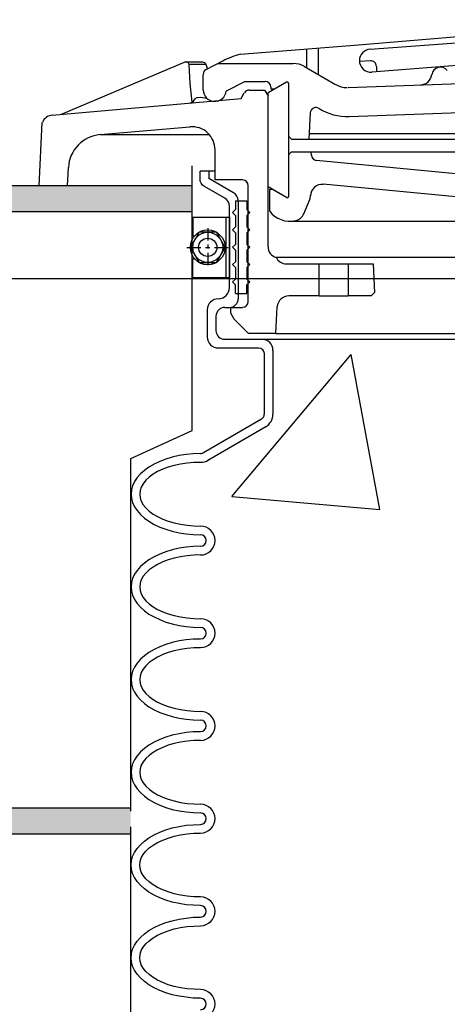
# Model space of a CAD drawing. Extents: x 1081 to 2220, y 0 to 2796.
# Tile 14 of 161: x 1623.91 to 1628.53, y 412.17 to 422.8. Entities that reach past the tile are written whole.
import ezdxf

# ---------------------------------------------------------------- set-up
doc = ezdxf.new("R2010")
doc.units = 0
doc.header["$MEASUREMENT"] = 0
doc.layers.get('DEFPOINTS').update_dxf_attribs({"linetype": 'CONTINUOUS'})
for name, color, linetype in [('CONCRETE-HATCH', 2, 'CONTINUOUS'), ('FREEZE-LINES', 8, 'CONTINUOUS'), ('PEAGRAVEL-HATCH', 3, 'CONTINUOUS'), ('SPILL-BUCKET', 1, 'CONTINUOUS'), ('TANK-SLAB', 6, 'CONTINUOUS')]:
    doc.layers.add(name, color=color, linetype=linetype)

msp = doc.modelspace()

# ---------------------------------------------------------------- hatches: boundary and pattern name
at = {"layer": 'CONCRETE-HATCH'}
h = msp.add_hatch(dxfattribs=at)
h.set_pattern_fill('AR-CONC', color=256, scale=2.67, style=0)
h.set_pattern_definition([(50, (1664.494, 414.289), (19.151, -1.6755), [2.0025, -22.0275]), (355, (1664.494, 414.289), (-3.705, 20.0835), [1.602, -17.622]), (100.45, (1666.09, 414.149), (15.446, 18.408), [1.702, -18.7205]), (46.184, (1664.494, 419.629), (28.495, -4.419), [3.004, -33.041]), (96.636, (1666.868, 419.26), (24.955, 26.009), [2.553, -28.081]), (351.184, (1664.494, 419.63), (24.955, 26.009), [2.403, -26.433]), (21, (1667.164, 418.294), (15.9374, -10.75), [2.0025, -22.0275]), (326, (1667.164, 418.294), (6.4965, 19.3615), [1.602, -17.622]), (71.45, (1668.492, 417.398), (22.434, 8.6116), [1.702, -18.7205]), (37.5, (1664.4935, 414.2886), (0.3247, 8.8883), [0, -17.4084, 0, -17.889, 0, -17.6887]), (7.5, (1664.4935, 414.289), (7.024, 10.5308), [0, -10.1994, 0, -17.0079, 0, -6.7417]), (327.5, (1658.5394, 414.2886), (14.253, -0.6022), [0, -6.675, 0, -20.826, 0, -27.6345]), (317.5, (1655.87, 414.289), (15.571, 2.6728), [0, -8.6775, 0, -13.8306, 0, -19.6245])])
h.paths.add_polyline_path([(1616.69423, 419.87263), (1616.72073, 419.92254), (1616.76557, 419.94932), (1617.15146, 419.94932), (1617.35938, 420.72611), (1631.51432, 420.72611), (1635.4576, 421.21902), (1635.4576, 419.6672), (1634.74218, 418.79096), (1634.74218, 415.964), (1636.25011, 415.964), (1636.25011, 414.28861), (1616.69423, 414.28861)])
at = {"layer": 'PEAGRAVEL-HATCH'}
h = msp.add_hatch(dxfattribs=at)
h.set_pattern_fill('AR-SAND', color=256, scale=7.5, style=0)
h.set_pattern_definition([(37.5, (-30.206, -558.66), (-0.47245, 14.45118), [0, -11.4, 0, -12.75, 0, -12.1875]), (7.5, (-30.206, -558.66), (13.27333, 21.1661), [0, -6.15, 0, -10.275, 0, -3.9375]), (327.5, (-39.431, -558.66), (23.35606, 0.04244), [0, -3.75, 0, -13.5, 0, -17.625]), (317.5, (-39.43, -558.66), (22.54595, 6.58257), [0, -1.875, 0, -8.85, 0, -10.125])])
h.paths.add_polyline_path([(1632.94932, 411.58918), (1633.31828, 412.22111), (1634.33564, 412.72937), (1635.69207, 413.13596), (1636.33633, 416.02859), (1636.33633, 419.49444), (1652.97317, 419.49444), (1652.97317, 418.23066), (1652.98769, 415.18332), (1653.03624, 415.18332), (1660.07751, 415.18332), (1660.07751, 376.74551), (1632.94932, 376.74551)])
edge = h.paths.add_edge_path()
edge.add_line((1600.209, 407.65182), (1599.36869, 410.0156))
edge.add_line((1599.36869, 410.0156), (1600.31827, 411.64197))
edge.add_line((1600.31827, 411.64197), (1601.33563, 412.15023))
edge.add_line((1601.33563, 412.15023), (1602.69206, 412.55683))
edge.add_line((1602.69206, 412.55683), (1603.33632, 415.44945))
edge.add_line((1603.33632, 415.44945), (1605.35056, 418.27956))
edge.add_line((1605.35056, 418.27956), (1622.3187, 419.49444))
edge.add_line((1622.3187, 419.49444), (1622.3187, 416.01367))
edge.add_line((1622.3187, 416.01367), (1623.34812, 412.42443))
edge.add_line((1623.34812, 412.42443), (1624.16201, 410.62862))
edge.add_line((1624.16201, 410.62862), (1626.71191, 408.26004))
edge.add_line((1626.71191, 408.26004), (1626.71191, 408.05696))
edge.add_line((1626.71191, 408.05696), (1626.52441, 408.02571))
edge.add_line((1626.52441, 408.02571), (1626.52441, 407.51226))
edge.add_line((1626.52441, 407.51226), (1626.71191, 407.48101))
edge.add_line((1626.71191, 407.48101), (1626.71191, 406.37501))
edge.add_arc((1626.83691, 406.37501), 0.125, 180, 270)
edge.add_line((1626.83691, 406.25001), (1631.80746, 406.25001))
edge.add_arc((1631.80746, 406.37501), 0.125, 270, 360)
edge.add_line((1631.93246, 406.37501), (1631.93246, 407.48101))
edge.add_line((1631.93246, 407.48101), (1632.11996, 407.51226))
edge.add_line((1632.11996, 407.51226), (1632.11996, 408.02571))
edge.add_line((1632.11996, 408.02571), (1631.93246, 408.05696))
edge.add_line((1631.93246, 408.05696), (1631.93246, 408.35986))
edge.add_line((1631.93246, 408.35986), (1632.3687, 410.59474))
edge.add_line((1632.3687, 410.59474), (1632.94932, 411.58918))
edge.add_line((1632.94932, 411.58918), (1632.94932, 357.003))
edge.add_line((1632.94932, 357.003), (1632.61308, 357.003))
edge.add_line((1632.61308, 357.003), (1632.61308, 357.3538))
edge.add_arc((1632.61308, 358.003), 0.6492, 180, 270, ccw=False)
edge.add_line((1631.96388, 358.003), (1629.33205, 358.003))
edge.add_line((1629.33205, 358.003), (1631.67591, 358.08195))
edge.add_line((1631.67591, 358.08195), (1631.67591, 358.33209))
edge.add_line((1631.67591, 358.33209), (1626.97912, 358.17389))
edge.add_line((1626.97912, 358.17389), (1626.97912, 358.003))
edge.add_line((1626.97912, 358.003), (1626.71388, 358.003))
edge.add_arc((1626.06468, 358.003), 0.6492, 270, 360, ccw=False)
edge.add_line((1626.06468, 357.3538), (1626.06468, 357.003))
edge.add_line((1626.06468, 357.003), (1624.57751, 357.003))
edge.add_line((1624.57751, 357.003), (1623.57751, 359.003))
edge.add_line((1623.57751, 359.003), (1618.57751, 359.003))
edge.add_line((1618.57751, 359.003), (1617.57751, 357.003))
edge.add_line((1617.57751, 357.003), (1608.07751, 357.003))
edge.add_line((1608.07751, 357.003), (1607.07751, 359.003))
edge.add_line((1607.07751, 359.003), (1602.07751, 359.003))
edge.add_line((1602.07751, 359.003), (1601.07751, 357.003))
edge.add_line((1601.07751, 357.003), (1599.60144, 357.003))
edge.add_line((1599.60144, 357.003), (1599.60144, 357.3538))
edge.add_arc((1599.60144, 358.003), 0.6492, 180, 270, ccw=False)
edge.add_line((1598.95224, 358.003), (1598.52373, 358.003))
edge.add_line((1598.52373, 358.003), (1598.5656, 358.51357))
edge.add_arc((1598.68695, 358.54356), 0.125, 50.621892, 193.878148, ccw=False)
edge.add_arc((1598.81183, 358.72216), 0.0938, 240.92541, 360)
edge.add_line((1598.90563, 358.72216), (1598.90563, 359.47206))
edge.add_line((1598.90563, 359.47206), (1599.26687, 364.56586))
edge.add_line((1599.26687, 364.56586), (1600.21377, 364.56604))
edge.add_line((1600.21377, 364.56604), (1600.209, 407.65182))
edge = h.paths.add_edge_path()
edge.add_line((1632.94932, 375.74551), (1660.07751, 375.74551))
edge.add_line((1660.07751, 375.74551), (1660.07751, 358.003))
edge.add_line((1660.07751, 358.003), (1659.82751, 358.003))
edge.add_arc((1659.17831, 358.003), 0.6492, 270, 360, ccw=False)
edge.add_line((1659.17831, 357.3538), (1659.17831, 357.003))
edge.add_line((1659.17831, 357.003), (1657.57751, 357.003))
edge.add_line((1657.57751, 357.003), (1656.57751, 359.003))
edge.add_line((1656.57751, 359.003), (1651.57751, 359.003))
edge.add_line((1651.57751, 359.003), (1650.57751, 357.003))
edge.add_line((1650.57751, 357.003), (1641.07751, 357.003))
edge.add_line((1641.07751, 357.003), (1640.07751, 359.003))
edge.add_line((1640.07751, 359.003), (1635.07751, 359.003))
edge.add_line((1635.07751, 359.003), (1634.07751, 357.003))
edge.add_line((1634.07751, 357.003), (1632.94932, 357.003))
edge.add_line((1632.94932, 357.003), (1632.94932, 375.74551))
at = {"layer": 'TANK-SLAB'}
for points in [[(1625.77546, 421.00736), (1625.77546, 420.72611), (1617.33286, 420.72611), (1617.39809, 421.00736)], [(1616.68095, 414.28861), (1625.11299, 414.28861), (1625.11299, 414.00736), (1616.68095, 414.00736)]]:
    msp.add_hatch(color=256, dxfattribs=at).paths.add_polyline_path(points)

# ---------------------------------------------------------------- linework, layer by layer
at = {"layer": 'DEFPOINTS', "linetype": 'Continuous'}
for points in [[(1625.11299, 414.2585), (1625.11299, 418.06412), (1625.77546, 418.36565), (1625.77546, 421.22488)], [(1625.11299, 410.47435), (1625.11299, 414.08923)]]:
    msp.add_lwpolyline(points, dxfattribs=at)
at = {"layer": 'FREEZE-LINES', "linetype": 'Continuous'}
msp.add_line((1080.74363, 420.00736), (2124.74363, 420.00736), dxfattribs=at)
at = {"layer": 'SPILL-BUCKET', "linetype": 'Continuous'}
for p, q in [((1627.69774, 422.48293), (1632.08609, 422.80172)), ((1627.57193, 422.53091), (1628.846, 422.63859)), ((1626.29786, 422.42962), (1627.57193, 422.53091)), ((1627.01219, 422.48507), (1627.01219, 422.28249)), ((1627.13693, 422.49573), (1627.13693, 422.21106)), ((1625.6976, 422.34326), (1624.35956, 421.77713)), ((1625.70294, 422.3454), (1625.6976, 422.34326)), ((1625.70933, 422.3454), (1625.70294, 422.3454)), ((1625.70933, 422.3454), (1625.71466, 422.3454)), ((1625.72213, 422.34433), (1625.71466, 422.3454)), ((1625.71466, 422.3454), (1625.88632, 422.3454)), ((1625.72959, 422.34113), (1625.72213, 422.34433)), ((1625.73812, 422.3326), (1625.72959, 422.34113)), ((1625.74238, 422.31874), (1625.73812, 422.3326)), ((1625.75518, 422.11404), (1625.74238, 422.31874)), ((1625.9247, 422.31874), (1625.74238, 422.31874)), ((1625.88632, 422.3454), (1625.89591, 422.34433)), ((1625.89591, 422.34433), (1625.90764, 422.339)), ((1625.90764, 422.339), (1625.9183, 422.32834)), ((1625.9183, 422.32834), (1625.9247, 422.31874)), ((1625.9247, 422.31874), (1625.94282, 422.27183)), ((1625.9279, 422.26437), (1626.10595, 422.35606)), ((1626.0537, 422.32834), (1626.86613, 422.32834)), ((1627.58153, 422.34966), (1627.58259, 422.34966)), ((1627.58259, 422.36139), (1627.58259, 422.35926)), ((1627.70094, 422.35819), (1627.58259, 422.34966)), ((1628.86732, 422.32407), (1627.71693, 422.23558)), ((1625.89485, 422.04474), (1625.89485, 422.2068)), ((1626.99087, 422.29529), (1627.32564, 422.10124)), ((1627.45998, 422.06819), (1631.1372, 422.20466)), ((1627.7681, 422.29742), (1627.76917, 422.23878)), ((1625.77437, 421.91253), (1625.75518, 422.11404)), ((1626.3501, 422.13536), (1626.14433, 422.03088)), ((1626.3501, 422.13536), (1626.5644, 422.13536)), ((1626.79469, 422.1279), (1626.59532, 422.01275)), ((1626.81815, 422.11404), (1626.81815, 420.89434)), ((1626.30425, 421.94985), (1626.33944, 422.01062)), ((1626.39381, 422.04154), (1626.55907, 422.04154)), ((1626.55907, 422.04154), (1626.59532, 421.9797)), ((1626.59532, 420.99669), (1626.59532, 422.01275)), ((1626.62624, 422.07352), (1626.62624, 422.05433)), ((1626.62624, 422.05433), (1626.66888, 422.05433)), ((1626.62624, 422.05433), (1626.66888, 422.05433)), ((1624.26361, 421.7718), (1626.30425, 421.94985)), ((1625.74558, 421.9008), (1625.77437, 421.91253)), ((1625.77437, 421.91253), (1625.77543, 421.904)), ((1625.79996, 421.94345), (1625.77543, 421.904)), ((1625.82554, 421.95731), (1625.79996, 421.94345)), ((1625.86179, 421.96264), (1625.82554, 421.95731)), ((1625.93856, 421.94985), (1625.86179, 421.96264)), ((1626.59532, 420.35273), (1626.59532, 421.9797)), ((1627.05164, 421.79525), (1627.03671, 421.51165)), ((1627.47171, 421.75581), (1629.07523, 421.81551)), ((1624.12181, 421.00735), (1624.15699, 421.69184)), ((1624.7807, 421.5607), (1625.75091, 421.64599)), ((1627.03991, 421.57349), (1629.26714, 421.57349)), ((1624.7807, 421.5607), (1625.96201, 421.5607)), ((1626.81815, 421.54257), (1626.84907, 421.51165)), ((1626.84907, 421.51165), (1627.03991, 421.51165)), ((1627.03991, 421.51165), (1630.99646, 421.51165)), ((1626.02279, 421.07239), (1626.02279, 421.39651)), ((1626.81815, 421.34426), (1626.84907, 421.37625)), ((1626.84907, 421.37625), (1631.02099, 421.37625)), ((1627.06443, 421.3368), (1627.06123, 421.37625)), ((1630.59239, 420.95191), (1627.11881, 421.28243)), ((1624.42886, 421.00735), (1624.43846, 421.20673)), ((1626.02279, 421.16728), (1625.86073, 421.16728)), ((1625.95455, 421.16728), (1625.95455, 421.08625)), ((1626.22109, 420.93166), (1625.95455, 421.08625)), ((1626.32025, 421.07239), (1626.02279, 421.07239)), ((1624.32331, 421.00735), (1624.12181, 421.00735)), ((1624.42886, 421.00735), (1624.32331, 421.00735)), ((1626.38208, 419.75887), (1626.38208, 421.00949)), ((1626.79469, 420.88155), (1626.59532, 420.99669)), ((1626.64223, 420.96897), (1626.61024, 420.96897)), ((1626.61024, 420.96897), (1626.61024, 420.73868)), ((1626.79469, 420.88155), (1626.64223, 420.96897)), ((1630.17445, 420.73975), (1627.19237, 421.02441)), ((1626.24242, 420.8453), (1626.36716, 420.8453)), ((1626.24242, 420.8453), (1626.24242, 420.75147)), ((1626.27334, 420.84849), (1626.27334, 419.78872)), ((1626.36716, 420.8453), (1626.36716, 420.75147)), ((1626.9834, 420.70669), (1627.04631, 420.85916)), ((1626.21043, 420.72055), (1626.24242, 420.75147)), ((1626.21043, 420.72055), (1626.24242, 420.68857)), ((1626.39808, 420.72055), (1626.36716, 420.75147)), ((1626.39808, 420.72055), (1626.36716, 420.68857)), ((1626.24242, 420.68857), (1626.24242, 420.56383)), ((1626.36716, 420.68857), (1626.36716, 420.56383)), ((1626.83307, 420.62567), (1630.38768, 420.62567)), ((1626.21043, 420.53291), (1626.24242, 420.56383)), ((1626.21043, 420.53291), (1626.24242, 420.50092)), ((1626.39808, 420.53291), (1626.36716, 420.56383)), ((1626.39808, 420.53291), (1626.36716, 420.50092)), ((1626.24242, 420.50092), (1626.24242, 420.37618)), ((1626.36716, 420.50092), (1626.36716, 420.37618)), ((1626.21043, 420.34526), (1626.24242, 420.37618)), ((1626.21043, 420.34526), (1626.24242, 420.31328)), ((1626.24242, 420.31328), (1626.24242, 420.18854)), ((1626.39808, 420.34526), (1626.36716, 420.37618)), ((1626.39808, 420.34526), (1626.36716, 420.31328)), ((1626.36716, 420.31328), (1626.36716, 420.18854)), ((1626.21043, 420.15762), (1626.24242, 420.18854)), ((1626.39808, 420.15762), (1626.36716, 420.18854)), ((1630.46422, 420.23332), (1626.68274, 420.23332)), ((1626.21043, 420.15762), (1626.24242, 420.12563)), ((1626.24242, 420.12563), (1626.24242, 420.00089)), ((1626.39808, 420.15762), (1626.36716, 420.12563)), ((1626.36716, 420.12563), (1626.36716, 420.00089)), ((1626.79469, 420.16508), (1627.14866, 420.16508)), ((1627.14866, 419.82177), (1627.14866, 420.16508)), ((1627.14866, 420.16508), (1627.46211, 420.16508)), ((1627.46211, 420.16508), (1627.46211, 419.82177)), ((1627.46211, 420.16508), (1627.73079, 420.16508)), ((1627.73079, 420.16508), (1627.74678, 419.85589)), ((1626.21043, 419.96997), (1626.24242, 420.00089)), ((1626.39808, 419.96997), (1626.36716, 420.00089)), ((1626.21043, 419.96997), (1626.24242, 419.93799)), ((1626.24242, 419.84416), (1626.24242, 419.93799)), ((1626.39808, 419.96997), (1626.36716, 419.93799)), ((1626.36716, 419.84416), (1626.36716, 419.93799)), ((1626.24242, 419.84416), (1626.36716, 419.84416)), ((1627.14866, 419.82177), (1626.82028, 419.82177)), ((1627.14866, 419.82177), (1627.46211, 419.82177)), ((1627.7116, 419.82177), (1627.46211, 419.82177)), ((1627.74678, 419.85589), (1627.7116, 419.82177)), ((1625.93962, 419.66931), (1625.93962, 419.37718)), ((1626.12727, 419.6949), (1626.17951, 419.6949)), ((1626.19231, 419.69597), (1626.32025, 419.69597)), ((1626.19231, 419.63413), (1626.19231, 419.69597)), ((1626.67955, 419.4145), (1626.69554, 419.70236)), ((1626.03345, 419.60108), (1626.03345, 419.44542)), ((1626.19231, 419.632), (1626.19231, 419.63413)), ((1626.22856, 419.57016), (1626.19231, 419.632)), ((1626.38315, 419.4145), (1626.22856, 419.57016)), ((1626.12727, 419.35159), (1626.52922, 419.35159)), ((1626.67955, 419.4145), (1626.38315, 419.4145)), ((1626.52922, 419.35159), (1637.7144, 419.35159)), ((1626.67955, 419.4145), (1632.12234, 419.4145)), ((1626.75418, 419.4145), (1637.48837, 419.4145)), ((1626.05904, 419.25777), (1626.49617, 419.25777)), ((1626.64969, 418.54237), (1626.64969, 419.23112)), ((1626.55587, 418.54237), (1626.55587, 419.197)), ((1626.52495, 418.488), (1625.89804, 418.1255)), ((1626.57186, 418.40697), (1625.94496, 418.04447)), ((1625.49183, 418.05833), (1625.42573, 418.03381)), ((1625.56113, 418.07965), (1625.49183, 418.05833)), ((1625.6347, 418.09565), (1625.56113, 418.07965)), ((1625.7104, 418.10737), (1625.6347, 418.09565)), ((1625.78823, 418.11484), (1625.7104, 418.10737)), ((1625.86713, 418.11697), (1625.78823, 418.11484)), ((1625.30952, 417.97197), (1625.25941, 417.93679)), ((1625.36496, 418.00502), (1625.30952, 417.97197)), ((1625.42573, 418.03381), (1625.36496, 418.00502)), ((1625.51742, 417.97091), (1625.45772, 417.94851)), ((1625.58246, 417.98903), (1625.51742, 417.97091)), ((1625.64963, 418.00396), (1625.58246, 417.98903)), ((1625.72106, 418.01462), (1625.64963, 418.00396)), ((1625.79356, 418.02101), (1625.72106, 418.01462)), ((1625.86713, 418.02315), (1625.79356, 418.02101)), ((1625.18158, 417.85789), (1625.15279, 417.81524)), ((1625.21676, 417.8984), (1625.18158, 417.85789)), ((1625.25941, 417.93679), (1625.21676, 417.8984)), ((1625.31058, 417.86216), (1625.2754, 417.8291)), ((1625.35323, 417.89414), (1625.31058, 417.86216)), ((1625.40228, 417.92293), (1625.35323, 417.89414)), ((1625.45772, 417.94851), (1625.40228, 417.92293)), ((1625.13253, 417.77047), (1625.12081, 417.72569)), ((1625.15279, 417.81524), (1625.13253, 417.77047)), ((1625.22636, 417.75554), (1625.21463, 417.71822)), ((1625.24661, 417.79285), (1625.22636, 417.75554)), ((1625.2754, 417.8291), (1625.24661, 417.79285)), ((1625.12081, 417.72569), (1625.11654, 417.67984)), ((1625.11654, 417.67984), (1625.12081, 417.63399)), ((1625.11654, 417.67984), (1625.12081, 417.63399)), ((1625.12081, 417.63399), (1625.13253, 417.58815)), ((1625.12081, 417.63399), (1625.13253, 417.58815)), ((1625.21463, 417.71822), (1625.21036, 417.67984)), ((1625.21036, 417.67984), (1625.21463, 417.64146)), ((1625.21463, 417.64146), (1625.22636, 417.60308)), ((1625.13253, 417.58815), (1625.15279, 417.54444)), ((1625.13253, 417.58815), (1625.15279, 417.54444)), ((1625.15279, 417.54444), (1625.18158, 417.50179)), ((1625.15279, 417.54444), (1625.18158, 417.50179)), ((1625.22636, 417.60308), (1625.24661, 417.56576)), ((1625.24661, 417.56576), (1625.2754, 417.53058)), ((1625.2754, 417.53058), (1625.31058, 417.49646)), ((1625.18158, 417.50179), (1625.21676, 417.46021)), ((1625.18158, 417.50179), (1625.21676, 417.46021)), ((1625.21676, 417.46021), (1625.25941, 417.42183)), ((1625.21676, 417.46021), (1625.25941, 417.42183)), ((1625.25941, 417.42183), (1625.30952, 417.38664)), ((1625.25941, 417.42183), (1625.30952, 417.38664)), ((1625.31058, 417.49646), (1625.35323, 417.46447)), ((1625.35323, 417.46447), (1625.40228, 417.43675)), ((1625.40228, 417.43675), (1625.45772, 417.4101)), ((1625.30952, 417.38664), (1625.36496, 417.35359)), ((1625.30952, 417.38664), (1625.36496, 417.35359)), ((1625.36496, 417.35359), (1625.42573, 417.32481)), ((1625.36496, 417.35359), (1625.42573, 417.32481)), ((1625.42573, 417.32481), (1625.49183, 417.30028)), ((1625.42573, 417.32481), (1625.49183, 417.30028)), ((1625.45772, 417.4101), (1625.51742, 417.38771)), ((1625.51742, 417.38771), (1625.58246, 417.36958)), ((1625.58246, 417.36958), (1625.64963, 417.35466)), ((1625.64963, 417.35466), (1625.72106, 417.344)), ((1625.72106, 417.344), (1625.79356, 417.3376)), ((1625.79356, 417.3376), (1625.86713, 417.33547)), ((1625.49183, 417.30028), (1625.56113, 417.28003)), ((1625.49183, 417.30028), (1625.56113, 417.28003)), ((1625.56113, 417.28003), (1625.6347, 417.26297)), ((1625.56113, 417.28003), (1625.6347, 417.26297)), ((1625.6347, 417.26297), (1625.7104, 417.25124)), ((1625.6347, 417.26297), (1625.7104, 417.25124)), ((1625.7104, 417.25124), (1625.78823, 417.24378)), ((1625.7104, 417.25124), (1625.78823, 417.24378)), ((1625.78823, 417.24378), (1625.86713, 417.24165)), ((1625.78823, 417.24378), (1625.86713, 417.24165)), ((1625.7104, 417.10731), (1625.6347, 417.09558)), ((1625.78823, 417.1137), (1625.7104, 417.10731)), ((1625.86713, 417.1169), (1625.78823, 417.1137)), ((1625.36496, 417.00389), (1625.30952, 416.9719)), ((1625.42573, 417.03268), (1625.36496, 417.00389)), ((1625.49183, 417.05826), (1625.42573, 417.03268)), ((1625.56113, 417.07852), (1625.49183, 417.05826)), ((1625.6347, 417.09558), (1625.56113, 417.07852)), ((1625.64963, 417.00389), (1625.58246, 416.98896)), ((1625.72106, 417.01455), (1625.64963, 417.00389)), ((1625.79356, 417.02095), (1625.72106, 417.01455)), ((1625.86713, 417.02308), (1625.79356, 417.02095)), ((1625.21676, 416.89727), (1625.18158, 416.85676)), ((1625.25941, 416.93565), (1625.21676, 416.89727)), ((1625.30952, 416.9719), (1625.25941, 416.93565)), ((1625.35323, 416.89301), (1625.31058, 416.86209)), ((1625.40228, 416.92179), (1625.35323, 416.89301)), ((1625.45772, 416.94738), (1625.40228, 416.92179)), ((1625.51742, 416.96977), (1625.45772, 416.94738)), ((1625.58246, 416.98896), (1625.51742, 416.96977)), ((1625.15279, 416.81411), (1625.13253, 416.76933)), ((1625.18158, 416.85676), (1625.15279, 416.81411)), ((1625.24661, 416.79279), (1625.22636, 416.75547)), ((1625.2754, 416.82797), (1625.24661, 416.79279)), ((1625.31058, 416.86209), (1625.2754, 416.82797)), ((1625.12081, 416.72455), (1625.11654, 416.67871)), ((1625.11654, 416.67871), (1625.12081, 416.63286)), ((1625.11654, 416.67871), (1625.12081, 416.63286)), ((1625.13253, 416.76933), (1625.12081, 416.72455)), ((1625.21463, 416.71709), (1625.21036, 416.67871)), ((1625.21036, 416.67871), (1625.21463, 416.64032)), ((1625.22636, 416.75547), (1625.21463, 416.71709)), ((1625.12081, 416.63286), (1625.13253, 416.58808)), ((1625.12081, 416.63286), (1625.13253, 416.58808)), ((1625.13253, 416.58808), (1625.15279, 416.5433)), ((1625.13253, 416.58808), (1625.15279, 416.5433)), ((1625.21463, 416.64032), (1625.22636, 416.60194)), ((1625.22636, 416.60194), (1625.24661, 416.56463)), ((1625.15279, 416.5433), (1625.18158, 416.50066)), ((1625.15279, 416.5433), (1625.18158, 416.50066)), ((1625.18158, 416.50066), (1625.21676, 416.46014)), ((1625.18158, 416.50066), (1625.21676, 416.46014)), ((1625.24661, 416.56463), (1625.2754, 416.52944)), ((1625.2754, 416.52944), (1625.31058, 416.49533)), ((1625.31058, 416.49533), (1625.35323, 416.46441)), ((1625.35323, 416.46441), (1625.40228, 416.43562)), ((1625.21676, 416.46014), (1625.25941, 416.42176)), ((1625.21676, 416.46014), (1625.25941, 416.42176)), ((1625.25941, 416.42176), (1625.30952, 416.38551)), ((1625.25941, 416.42176), (1625.30952, 416.38551)), ((1625.30952, 416.38551), (1625.36496, 416.35353)), ((1625.30952, 416.38551), (1625.36496, 416.35353)), ((1625.40228, 416.43562), (1625.45772, 416.41003)), ((1625.45772, 416.41003), (1625.51742, 416.38764)), ((1625.51742, 416.38764), (1625.58246, 416.36845)), ((1625.58246, 416.36845), (1625.64963, 416.35353)), ((1625.36496, 416.35353), (1625.42573, 416.32474)), ((1625.36496, 416.35353), (1625.42573, 416.32474)), ((1625.42573, 416.32474), (1625.49183, 416.29915)), ((1625.42573, 416.32474), (1625.49183, 416.29915)), ((1625.49183, 416.29915), (1625.56113, 416.27889)), ((1625.49183, 416.29915), (1625.56113, 416.27889)), ((1625.56113, 416.27889), (1625.6347, 416.26184)), ((1625.56113, 416.27889), (1625.6347, 416.26184)), ((1625.6347, 416.26184), (1625.7104, 416.25011)), ((1625.6347, 416.26184), (1625.7104, 416.25011)), ((1625.64963, 416.35353), (1625.72106, 416.34286)), ((1625.72106, 416.34286), (1625.79356, 416.33647)), ((1625.79356, 416.33647), (1625.86713, 416.33433)), ((1625.7104, 416.25011), (1625.78823, 416.24371)), ((1625.7104, 416.25011), (1625.78823, 416.24371)), ((1625.78823, 416.24371), (1625.86713, 416.24051)), ((1625.78823, 416.24371), (1625.86713, 416.24051)), ((1625.49183, 416.05713), (1625.42573, 416.03261)), ((1625.56113, 416.07739), (1625.49183, 416.05713)), ((1625.6347, 416.09445), (1625.56113, 416.07739)), ((1625.7104, 416.10618), (1625.6347, 416.09445)), ((1625.78823, 416.11364), (1625.7104, 416.10618)), ((1625.86713, 416.11577), (1625.78823, 416.11364)), ((1625.25941, 415.93559), (1625.21676, 415.8972)), ((1625.30952, 415.97077), (1625.25941, 415.93559)), ((1625.36496, 416.00276), (1625.30952, 415.97077)), ((1625.42573, 416.03261), (1625.36496, 416.00276)), ((1625.45772, 415.94732), (1625.40228, 415.92066)), ((1625.51742, 415.96971), (1625.45772, 415.94732)), ((1625.58246, 415.98783), (1625.51742, 415.96971)), ((1625.64963, 416.00276), (1625.58246, 415.98783)), ((1625.72106, 416.01342), (1625.64963, 416.00276)), ((1625.79356, 416.01981), (1625.72106, 416.01342)), ((1625.86713, 416.02195), (1625.79356, 416.01981)), ((1625.18158, 415.85562), (1625.15279, 415.81298)), ((1625.21676, 415.8972), (1625.18158, 415.85562)), ((1625.2754, 415.82684), (1625.24661, 415.79165)), ((1625.31058, 415.86096), (1625.2754, 415.82684)), ((1625.35323, 415.89188), (1625.31058, 415.86096)), ((1625.40228, 415.92066), (1625.35323, 415.89188)), ((1625.12081, 415.72342), (1625.11654, 415.67757)), ((1625.13253, 415.76927), (1625.12081, 415.72342)), ((1625.15279, 415.81298), (1625.13253, 415.76927)), ((1625.22636, 415.75434), (1625.21463, 415.71596)), ((1625.24661, 415.79165), (1625.22636, 415.75434)), ((1625.11654, 415.67757), (1625.12081, 415.63173)), ((1625.11654, 415.67757), (1625.12081, 415.63173)), ((1625.12081, 415.63173), (1625.13253, 415.58695)), ((1625.12081, 415.63173), (1625.13253, 415.58695)), ((1625.21463, 415.71596), (1625.21036, 415.67757)), ((1625.21036, 415.67757), (1625.21463, 415.63919)), ((1625.21463, 415.63919), (1625.22636, 415.60188)), ((1625.13253, 415.58695), (1625.15279, 415.54217)), ((1625.13253, 415.58695), (1625.15279, 415.54217)), ((1625.15279, 415.54217), (1625.18158, 415.49952)), ((1625.15279, 415.54217), (1625.18158, 415.49952)), ((1625.22636, 415.60188), (1625.24661, 415.56456)), ((1625.24661, 415.56456), (1625.2754, 415.52831)), ((1625.2754, 415.52831), (1625.31058, 415.49526)), ((1625.18158, 415.49952), (1625.21676, 415.45901)), ((1625.18158, 415.49952), (1625.21676, 415.45901)), ((1625.21676, 415.45901), (1625.25941, 415.42063)), ((1625.21676, 415.45901), (1625.25941, 415.42063)), ((1625.25941, 415.42063), (1625.30952, 415.38544)), ((1625.25941, 415.42063), (1625.30952, 415.38544)), ((1625.31058, 415.49526), (1625.35323, 415.46327)), ((1625.35323, 415.46327), (1625.40228, 415.43449)), ((1625.40228, 415.43449), (1625.45772, 415.4089)), ((1625.45772, 415.4089), (1625.51742, 415.38651)), ((1625.30952, 415.38544), (1625.36496, 415.35239)), ((1625.30952, 415.38544), (1625.36496, 415.35239)), ((1625.36496, 415.35239), (1625.42573, 415.32361)), ((1625.36496, 415.35239), (1625.42573, 415.32361)), ((1625.42573, 415.32361), (1625.49183, 415.29908)), ((1625.42573, 415.32361), (1625.49183, 415.29908)), ((1625.49183, 415.29908), (1625.56113, 415.27776)), ((1625.49183, 415.29908), (1625.56113, 415.27776)), ((1625.51742, 415.38651), (1625.58246, 415.36839)), ((1625.58246, 415.36839), (1625.64963, 415.35346)), ((1625.64963, 415.35346), (1625.72106, 415.3428)), ((1625.72106, 415.3428), (1625.79356, 415.3364)), ((1625.79356, 415.3364), (1625.86713, 415.33427)), ((1625.56113, 415.27776), (1625.6347, 415.26177)), ((1625.56113, 415.27776), (1625.6347, 415.26177)), ((1625.6347, 415.26177), (1625.7104, 415.25004)), ((1625.6347, 415.26177), (1625.7104, 415.25004)), ((1625.7104, 415.25004), (1625.78823, 415.24258)), ((1625.7104, 415.25004), (1625.78823, 415.24258)), ((1625.78823, 415.24258), (1625.86713, 415.24045)), ((1625.78823, 415.24258), (1625.86713, 415.24045)), ((1625.6347, 415.09331), (1625.56113, 415.07732)), ((1625.7104, 415.10504), (1625.6347, 415.09331)), ((1625.78823, 415.1125), (1625.7104, 415.10504)), ((1625.86713, 415.11464), (1625.78823, 415.1125)), ((1625.36496, 415.00269), (1625.30952, 414.96964)), ((1625.42573, 415.03148), (1625.36496, 415.00269)), ((1625.49183, 415.056), (1625.42573, 415.03148)), ((1625.56113, 415.07732), (1625.49183, 415.056)), ((1625.58246, 414.9867), (1625.51742, 414.96857)), ((1625.64963, 415.00162), (1625.58246, 414.9867)), ((1625.72106, 415.01228), (1625.64963, 415.00162)), ((1625.79356, 415.01868), (1625.72106, 415.01228)), ((1625.86713, 415.02081), (1625.79356, 415.01868)), ((1625.21676, 414.89607), (1625.18158, 414.85556)), ((1625.25941, 414.93445), (1625.21676, 414.89607)), ((1625.30952, 414.96964), (1625.25941, 414.93445)), ((1625.35323, 414.89181), (1625.31058, 414.85982)), ((1625.40228, 414.92059), (1625.35323, 414.89181)), ((1625.45772, 414.94618), (1625.40228, 414.92059)), ((1625.51742, 414.96857), (1625.45772, 414.94618)), ((1625.13253, 414.76813), (1625.12081, 414.72335)), ((1625.15279, 414.81291), (1625.13253, 414.76813)), ((1625.18158, 414.85556), (1625.15279, 414.81291)), ((1625.24661, 414.79052), (1625.22636, 414.75321)), ((1625.2754, 414.82677), (1625.24661, 414.79052)), ((1625.31058, 414.85982), (1625.2754, 414.82677)), ((1625.12081, 414.72335), (1625.11654, 414.67751)), ((1625.11654, 414.67751), (1625.12081, 414.63166)), ((1625.11654, 414.67751), (1625.12081, 414.63166)), ((1625.21463, 414.71589), (1625.21036, 414.67751)), ((1625.21036, 414.67751), (1625.21463, 414.63806)), ((1625.22636, 414.75321), (1625.21463, 414.71589)), ((1625.12081, 414.63166), (1625.13253, 414.58582)), ((1625.12081, 414.63166), (1625.13253, 414.58582)), ((1625.13253, 414.58582), (1625.15279, 414.5421)), ((1625.13253, 414.58582), (1625.15279, 414.5421)), ((1625.21463, 414.63806), (1625.22636, 414.60074)), ((1625.22636, 414.60074), (1625.24661, 414.56343)), ((1625.24661, 414.56343), (1625.2754, 414.52824)), ((1625.15279, 414.5421), (1625.18158, 414.49946)), ((1625.15279, 414.5421), (1625.18158, 414.49946)), ((1625.18158, 414.49946), (1625.21676, 414.45788)), ((1625.18158, 414.49946), (1625.21676, 414.45788)), ((1625.21676, 414.45788), (1625.25941, 414.4195)), ((1625.21676, 414.45788), (1625.25941, 414.4195)), ((1625.2754, 414.52824), (1625.31058, 414.49413)), ((1625.31058, 414.49413), (1625.35323, 414.46214)), ((1625.35323, 414.46214), (1625.40228, 414.43336)), ((1625.25941, 414.4195), (1625.30952, 414.38431)), ((1625.25941, 414.4195), (1625.30952, 414.38431)), ((1625.30952, 414.38431), (1625.36496, 414.35126)), ((1625.30952, 414.38431), (1625.36496, 414.35126)), ((1625.36496, 414.35126), (1625.42573, 414.32247)), ((1625.36496, 414.35126), (1625.42573, 414.32247)), ((1625.40228, 414.43336), (1625.45772, 414.40777)), ((1625.45772, 414.40777), (1625.51742, 414.38538)), ((1625.51742, 414.38538), (1625.58246, 414.36725)), ((1625.58246, 414.36725), (1625.64963, 414.35233)), ((1625.64963, 414.35233), (1625.72106, 414.34167)), ((1625.72106, 414.34167), (1625.79356, 414.33527)), ((1625.42573, 414.32247), (1625.49183, 414.29795)), ((1625.42573, 414.32247), (1625.49183, 414.29795)), ((1625.49183, 414.29795), (1625.56113, 414.27663)), ((1625.49183, 414.29795), (1625.56113, 414.27663)), ((1625.56113, 414.27663), (1625.6347, 414.26064)), ((1625.56113, 414.27663), (1625.6347, 414.26064)), ((1625.6347, 414.26064), (1625.7104, 414.24891)), ((1625.6347, 414.26064), (1625.7104, 414.24891)), ((1625.7104, 414.24891), (1625.78823, 414.24144)), ((1625.7104, 414.24891), (1625.78823, 414.24144)), ((1625.78823, 414.24144), (1625.86713, 414.23931)), ((1625.78823, 414.24144), (1625.86713, 414.23931)), ((1625.79356, 414.33527), (1625.86713, 414.33314)), ((1625.36496, 414.00156), (1625.42573, 414.03034)), ((1625.36496, 414.00156), (1625.42573, 414.03034)), ((1625.42573, 414.03034), (1625.49183, 414.05593)), ((1625.42573, 414.03034), (1625.49183, 414.05593)), ((1625.49183, 414.05593), (1625.56113, 414.07619)), ((1625.49183, 414.05593), (1625.56113, 414.07619)), ((1625.56113, 414.07619), (1625.6347, 414.09325)), ((1625.56113, 414.07619), (1625.6347, 414.09325)), ((1625.6347, 414.09325), (1625.7104, 414.10497)), ((1625.6347, 414.09325), (1625.7104, 414.10497)), ((1625.7104, 414.10497), (1625.78823, 414.11137)), ((1625.7104, 414.10497), (1625.78823, 414.11137)), ((1625.72106, 414.01222), (1625.79356, 414.01862)), ((1625.78823, 414.11137), (1625.86713, 414.11457)), ((1625.78823, 414.11137), (1625.86713, 414.11457)), ((1625.79356, 414.01862), (1625.86713, 414.02075)), ((1625.21676, 413.89494), (1625.25941, 413.93332)), ((1625.21676, 413.89494), (1625.25941, 413.93332)), ((1625.25941, 413.93332), (1625.30952, 413.96957)), ((1625.25941, 413.93332), (1625.30952, 413.96957)), ((1625.30952, 413.96957), (1625.36496, 414.00156)), ((1625.30952, 413.96957), (1625.36496, 414.00156)), ((1625.35323, 413.89068), (1625.40228, 413.91946)), ((1625.40228, 413.91946), (1625.45772, 413.94505)), ((1625.45772, 413.94505), (1625.51742, 413.96744)), ((1625.51742, 413.96744), (1625.58246, 413.98663)), ((1625.58246, 413.98663), (1625.64963, 414.00156)), ((1625.64963, 414.00156), (1625.72106, 414.01222)), ((1625.13253, 413.767), (1625.15279, 413.81178)), ((1625.13253, 413.767), (1625.15279, 413.81178)), ((1625.15279, 413.81178), (1625.18158, 413.85443)), ((1625.15279, 413.81178), (1625.18158, 413.85443)), ((1625.18158, 413.85443), (1625.21676, 413.89494)), ((1625.18158, 413.85443), (1625.21676, 413.89494)), ((1625.24661, 413.79046), (1625.2754, 413.82564)), ((1625.2754, 413.82564), (1625.31058, 413.85976)), ((1625.31058, 413.85976), (1625.35323, 413.89068)), ((1625.11654, 413.67637), (1625.12081, 413.72222)), ((1625.11654, 413.67637), (1625.12081, 413.72222)), ((1625.12081, 413.72222), (1625.13253, 413.767)), ((1625.12081, 413.72222), (1625.13253, 413.767)), ((1625.21036, 413.67637), (1625.21463, 413.71476)), ((1625.21463, 413.71476), (1625.22636, 413.75314)), ((1625.22636, 413.75314), (1625.24661, 413.79046)), ((1625.12081, 413.63053), (1625.11654, 413.67637)), ((1625.13253, 413.58575), (1625.12081, 413.63053)), ((1625.21463, 413.63799), (1625.21036, 413.67637)), ((1625.22636, 413.59961), (1625.21463, 413.63799)), ((1625.24661, 413.56229), (1625.22636, 413.59961)), ((1625.15279, 413.54097), (1625.13253, 413.58575)), ((1625.18158, 413.49832), (1625.15279, 413.54097)), ((1625.21676, 413.45781), (1625.18158, 413.49832)), ((1625.2754, 413.52711), (1625.24661, 413.56229)), ((1625.31058, 413.49299), (1625.2754, 413.52711)), ((1625.35323, 413.46208), (1625.31058, 413.49299)), ((1625.25941, 413.41943), (1625.21676, 413.45781)), ((1625.30952, 413.38318), (1625.25941, 413.41943)), ((1625.36496, 413.35119), (1625.30952, 413.38318)), ((1625.40228, 413.43329), (1625.35323, 413.46208)), ((1625.45772, 413.4077), (1625.40228, 413.43329)), ((1625.51742, 413.38531), (1625.45772, 413.4077)), ((1625.58246, 413.36612), (1625.51742, 413.38531)), ((1625.42573, 413.32241), (1625.36496, 413.35119)), ((1625.49183, 413.29682), (1625.42573, 413.32241)), ((1625.56113, 413.27656), (1625.49183, 413.29682)), ((1625.6347, 413.2595), (1625.56113, 413.27656)), ((1625.64963, 413.35119), (1625.58246, 413.36612)), ((1625.72106, 413.34053), (1625.64963, 413.35119)), ((1625.79356, 413.33413), (1625.72106, 413.34053)), ((1625.86713, 413.332), (1625.79356, 413.33413)), ((1625.7104, 413.24778), (1625.6347, 413.2595)), ((1625.78823, 413.24138), (1625.7104, 413.24778)), ((1625.86713, 413.23818), (1625.78823, 413.24138)), ((1625.49183, 413.0548), (1625.56113, 413.07506)), ((1625.49183, 413.0548), (1625.56113, 413.07506)), ((1625.56113, 413.07506), (1625.6347, 413.09211)), ((1625.56113, 413.07506), (1625.6347, 413.09211)), ((1625.6347, 413.09211), (1625.7104, 413.10384)), ((1625.6347, 413.09211), (1625.7104, 413.10384)), ((1625.7104, 413.10384), (1625.78823, 413.11131)), ((1625.7104, 413.10384), (1625.78823, 413.11131)), ((1625.78823, 413.11131), (1625.86713, 413.11344)), ((1625.78823, 413.11131), (1625.86713, 413.11344)), ((1625.25941, 412.93326), (1625.30952, 412.96844)), ((1625.25941, 412.93326), (1625.30952, 412.96844)), ((1625.30952, 412.96844), (1625.36496, 413.00042)), ((1625.30952, 412.96844), (1625.36496, 413.00042)), ((1625.36496, 413.00042), (1625.42573, 413.03028)), ((1625.36496, 413.00042), (1625.42573, 413.03028)), ((1625.42573, 413.03028), (1625.49183, 413.0548)), ((1625.42573, 413.03028), (1625.49183, 413.0548)), ((1625.45772, 412.94498), (1625.51742, 412.96631)), ((1625.51742, 412.96631), (1625.58246, 412.9855)), ((1625.58246, 412.9855), (1625.64963, 413.00042)), ((1625.64963, 413.00042), (1625.72106, 413.01109)), ((1625.72106, 413.01109), (1625.79356, 413.01748)), ((1625.79356, 413.01748), (1625.86713, 413.01961)), ((1625.15279, 412.81065), (1625.18158, 412.85329)), ((1625.15279, 412.81065), (1625.18158, 412.85329)), ((1625.18158, 412.85329), (1625.21676, 412.89487)), ((1625.18158, 412.85329), (1625.21676, 412.89487)), ((1625.21676, 412.89487), (1625.25941, 412.93326)), ((1625.21676, 412.89487), (1625.25941, 412.93326)), ((1625.2754, 412.82451), (1625.31058, 412.85862)), ((1625.31058, 412.85862), (1625.35323, 412.88954)), ((1625.35323, 412.88954), (1625.40228, 412.91833)), ((1625.40228, 412.91833), (1625.45772, 412.94498)), ((1625.12081, 412.72109), (1625.13253, 412.76693)), ((1625.12081, 412.72109), (1625.13253, 412.76693)), ((1625.13253, 412.76693), (1625.15279, 412.81065)), ((1625.13253, 412.76693), (1625.15279, 412.81065)), ((1625.21463, 412.71362), (1625.22636, 412.75201)), ((1625.22636, 412.75201), (1625.24661, 412.78932)), ((1625.24661, 412.78932), (1625.2754, 412.82451)), ((1625.11654, 412.67524), (1625.12081, 412.72109)), ((1625.11654, 412.67524), (1625.12081, 412.72109)), ((1625.12081, 412.6294), (1625.11654, 412.67524)), ((1625.21036, 412.67524), (1625.21463, 412.71362)), ((1625.21463, 412.63686), (1625.21036, 412.67524)), ((1625.22636, 412.59848), (1625.21463, 412.63686)), ((1625.13253, 412.58462), (1625.12081, 412.6294)), ((1625.15279, 412.53984), (1625.13253, 412.58462)), ((1625.18158, 412.49719), (1625.15279, 412.53984)), ((1625.24661, 412.56223), (1625.22636, 412.59848)), ((1625.2754, 412.52598), (1625.24661, 412.56223)), ((1625.21676, 412.45668), (1625.18158, 412.49719)), ((1625.25941, 412.4183), (1625.21676, 412.45668)), ((1625.31058, 412.49293), (1625.2754, 412.52598)), ((1625.35323, 412.46094), (1625.31058, 412.49293)), ((1625.40228, 412.43216), (1625.35323, 412.46094)), ((1625.45772, 412.40657), (1625.40228, 412.43216)), ((1625.30952, 412.38205), (1625.25941, 412.4183)), ((1625.36496, 412.35006), (1625.30952, 412.38205)), ((1625.42573, 412.32127), (1625.36496, 412.35006)), ((1625.49183, 412.29675), (1625.42573, 412.32127)), ((1625.51742, 412.38418), (1625.45772, 412.40657)), ((1625.58246, 412.36605), (1625.51742, 412.38418)), ((1625.64963, 412.35113), (1625.58246, 412.36605)), ((1625.72106, 412.34047), (1625.64963, 412.35113)), ((1625.79356, 412.33407), (1625.72106, 412.34047)), ((1625.86713, 412.33194), (1625.79356, 412.33407)), ((1625.56113, 412.27543), (1625.49183, 412.29675)), ((1625.6347, 412.25944), (1625.56113, 412.27543)), ((1625.7104, 412.24771), (1625.6347, 412.25944)), ((1625.78823, 412.24025), (1625.7104, 412.24771)), ((1625.86713, 412.23811), (1625.78823, 412.24025))]:
    msp.add_line(p, q, dxfattribs=at)
at = {"layer": 'SPILL-BUCKET', "color": 7, "linetype": 'Continuous'}
for p, q in [((1625.78183, 420.66938), (1626.139, 420.66938)), ((1625.78183, 420.66938), (1625.78183, 420.46894)), ((1626.139, 420.66938), (1626.17951, 420.66938)), ((1626.139, 420.66938), (1626.139, 420.01795)), ((1626.17951, 420.66938), (1626.17951, 420.01795)), ((1625.85007, 420.50625), (1625.75624, 420.3442)), ((1626.03771, 420.50625), (1625.85007, 420.50625)), ((1625.94389, 420.55103), (1625.94389, 420.41883)), ((1625.94389, 420.55103), (1625.94389, 420.41883)), ((1626.1326, 420.3442), (1626.03771, 420.50625)), ((1625.78183, 420.46894), (1625.80422, 420.46894)), ((1625.71893, 420.3442), (1625.86819, 420.3442)), ((1625.71893, 420.3442), (1625.86819, 420.3442)), ((1625.75624, 420.3442), (1625.85007, 420.18107)), ((1625.9183, 420.3442), (1625.96735, 420.3442)), ((1625.9183, 420.3442), (1625.96735, 420.3442)), ((1625.94389, 420.37405), (1625.94389, 420.33034)), ((1625.94389, 420.37405), (1625.94389, 420.33034)), ((1626.01745, 420.3442), (1626.16672, 420.3442)), ((1626.01745, 420.3442), (1626.16672, 420.3442)), ((1626.03771, 420.18107), (1626.1326, 420.3442)), ((1625.78183, 420.21839), (1625.80422, 420.21839)), ((1625.78183, 420.01795), (1625.78183, 420.21839)), ((1625.94389, 420.28556), (1625.94389, 420.15335)), ((1625.94389, 420.28556), (1625.94389, 420.15335)), ((1625.85007, 420.18107), (1626.03771, 420.18107)), ((1625.78183, 420.01795), (1626.139, 420.01795)), ((1626.139, 420.01795), (1626.17951, 420.01795))]:
    msp.add_line(p, q, dxfattribs=at)
at = {"layer": 'SPILL-BUCKET', "linetype": 'Continuous'}
msp.add_lwpolyline([(1626.17951, 419.9092), (1626.17951, 420.78979, 0.26788468), (1626.12727, 420.87408), (1625.90764, 421.00096, -0.26788468), (1625.86073, 421.08217), (1625.86073, 421.16728)], format="xyb", dxfattribs=at)
at = {"layer": 'SPILL-BUCKET', "color": 7, "linetype": 'Continuous'}
for radius in [0.18765, 0.16206, 0.09915]:
    msp.add_circle((1625.94389, 420.3442), radius, dxfattribs=at)
at = {"layer": 'SPILL-BUCKET', "linetype": 'Continuous'}
for centre, radius, start, end in [((1626.56227, 421.46474), 1.00007, 105.265832, 117.084169), ((1627.70733, 422.35819), 0.12474, 93.911572, 179.02068), ((1626.86613, 422.07885), 0.24948, 60.042801, 90), ((1627.70733, 422.36032), 0.12474, 180, 274.436474), ((1627.7052, 422.29635), 0.06184, 0.98776, 93.945186), ((1625.95455, 422.21106), 0.05971, 116.565051, 180), ((1628.24042, 422.22279), 0.12474, 271.958067, 353.605602), ((1628.45792, 422.19613), 0.09382, 37.528441, 173.443054), ((1626.5644, 422.07352), 0.06184, 0, 90), ((1626.80216, 422.11404), 0.01493, 0, 120.256437), ((1627.45145, 422.31874), 0.24948, 240.042801, 270), ((1626.01959, 422.04474), 0.12474, 180, 353.605602), ((1626.39381, 421.9797), 0.06184, 90, 149.886267), ((1627.11348, 421.79205), 0.06184, 57.680383, 177.039064), ((1627.45145, 422.31874), 0.56294, 237.395407, 272.064798), ((1624.27427, 421.64706), 0.12474, 94.92711, 158.927273), ((1625.7733, 421.39651), 0.24948, 0, 94.906067), ((1624.81375, 421.18754), 0.37529, 94.899092, 177.064327), ((1627.12414, 421.34213), 0.05971, 184.085617, 264.897835), ((1626.32025, 421.00949), 0.06184, 0, 90), ((1626.17951, 420.84849), 0.09382, 0, 63.434949), ((1627.18065, 420.89967), 0.12474, 84.582978, 180), ((1626.80216, 420.89434), 0.01493, 239.743563, 0), ((1626.80216, 420.89434), 0.01493, 239.743563, 0), ((1626.9301, 420.90713), 0.12474, 337.833654, 0), ((1626.83307, 420.9018), 0.27614, 216.20627, 282.911891), ((1626.86719, 420.75467), 0.12474, 282.847705, 337.833654), ((1626.72006, 420.35273), 0.12474, 180, 252.499139), ((1626.79469, 420.29089), 0.12474, 207.004091, 270), ((1626.05904, 419.9092), 0.11941, 270, 0), ((1626.05904, 419.66931), 0.11941, 90, 180), ((1626.17951, 419.78872), 0.09382, 270, 0), ((1626.32025, 419.75887), 0.06184, 270, 0), ((1626.82028, 419.69597), 0.12474, 90, 177.064327), ((1626.12727, 419.60108), 0.09382, 90, 180), ((1626.12727, 419.44542), 0.09382, 180, 270), ((1626.05904, 419.37718), 0.11941, 180, 270), ((1626.52922, 419.23112), 0.11941, 0, 90), ((1626.49617, 419.197), 0.05971, 0, 90), ((1626.49297, 418.54237), 0.06184, 300.113733, 0), ((1626.49297, 418.54237), 0.15566, 300.086505, 0), ((1625.86713, 418.17987), 0.06184, 270, 302.319617), ((1625.86713, 418.17987), 0.15566, 270, 301.838947), ((1625.86713, 417.17874), 0.15566, 0, 90), ((1625.86713, 417.17874), 0.06184, 0, 90), ((1625.86713, 417.17874), 0.15566, 270, 0), ((1625.86713, 417.17874), 0.06184, 270, 0), ((1625.86713, 416.17867), 0.15566, 0, 90), ((1625.86713, 416.17867), 0.06184, 0, 90), ((1625.86713, 416.17867), 0.15566, 270, 0), ((1625.86713, 416.17867), 0.06184, 270, 0), ((1625.86713, 415.17754), 0.15566, 0, 90), ((1625.86713, 415.17754), 0.06184, 0, 90), ((1625.86713, 415.17754), 0.15566, 270, 0), ((1625.86713, 415.17754), 0.06184, 270, 0), ((1625.86713, 414.17641), 0.15566, 0, 90), ((1625.86713, 414.17641), 0.06184, 0, 90), ((1625.86713, 414.17641), 0.06184, 270, 0), ((1625.86713, 414.17641), 0.15566, 270, 0), ((1625.86713, 413.17634), 0.15566, 0, 90), ((1625.86713, 413.17634), 0.06184, 0, 90), ((1625.86713, 413.17634), 0.06184, 270, 0), ((1625.86713, 413.17634), 0.15566, 270, 0), ((1625.86713, 412.17521), 0.15566, 0, 90), ((1625.86713, 412.17521), 0.06184, 0, 90), ((1625.86713, 412.17521), 0.06184, 270, 0), ((1625.86713, 412.17521), 0.15566, 270, 0)]:
    msp.add_arc(centre, radius, start, end, dxfattribs=at)
at = {"layer": 'TANK-SLAB'}
for p, q in [((1625.11299, 414.28861), (1616.68095, 414.28861)), ((1625.11299, 414.00736), (1616.68095, 414.00736))]:
    msp.add_line(p, q, dxfattribs=at)
for points in [[(1625.77546, 421.00736), (1617.39809, 421.00736)], [(1625.77546, 420.72611), (1617.33286, 420.72611)]]:
    msp.add_lwpolyline(points, dxfattribs=at)

doc.saveas('drawing.dxf')
